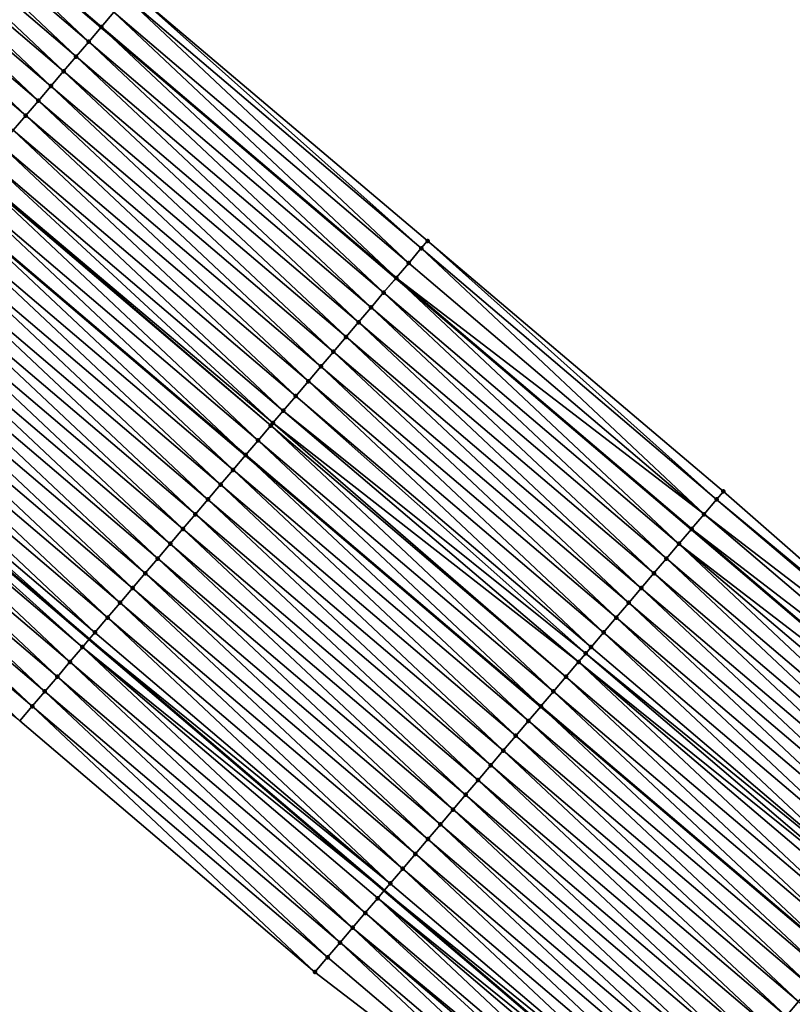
# Model space of a CAD drawing. Header units: feet. Extents: x 2017353 to 2024169, y 808050 to 818690.
# Tile 164 of 256: x 2018772 to 2018812, y 817404 to 817455. Entities that reach past the tile are written whole.
import ezdxf

# ---------------------------------------------------------------- set-up
doc = ezdxf.new("R2010")
doc.units = ezdxf.units.FT
doc.header["$MEASUREMENT"] = 0
for name, color, linetype, lineweight in [('EP_Travel Lane', 172, 'Continuous', 53), ('SB-Road Shots', 141, 'Continuous', 100), ('SB-Road X-Section', 40, 'Continuous', 13), ('STRIPING', 60, 'Continuous', 53)]:
    doc.layers.add(name, color=color, linetype=linetype, lineweight=lineweight)
doc.layers.add('I-77-MM15-17_SB-Surface-BORDER', color=7, linetype='Continuous')
doc.layers.add('I-77-MM15-17_SB-Surface-TIN', color=7, linetype='Continuous')

msp = doc.modelspace()

# ---------------------------------------------------------------- linework, layer by layer
at = {"layer": 'EP_Travel Lane'}
for points in [[(2018653.877791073, 817557.7250744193, 264.8253528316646), (2018669.222079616, 817544.8994635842, 264.5825268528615), (2018684.56659484, 817532.0736632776, 264.3702446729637), (2018699.911370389, 817519.2476453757, 264.193083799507), (2018715.256354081, 817506.4214534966, 264.0439783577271), (2018730.601312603, 817493.5952826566, 263.8914917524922), (2018745.982697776, 817480.5994449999, 263.7404586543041), (2018761.201035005, 817467.6231617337, 263.6025291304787), (2018776.419313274, 817454.6469287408, 263.4551985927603), (2018791.641102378, 817441.7106606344, 263.2910802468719), (2018806.880674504, 817428.7595463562, 263.1359031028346), (2018822.115759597, 817415.8175085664, 262.9848279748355), (2018837.363000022, 817402.8752714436, 262.8412164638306), (2018852.610068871, 817389.9331799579, 262.6703484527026), (2018867.857437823, 817376.9106842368, 262.4894844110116), (2018883.056847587, 817363.9128532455, 262.3028112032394)], [(2018653.54235965, 817526.148704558, 264.0434927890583), (2018668.886904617, 817513.3228793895, 263.8352409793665), (2018684.23153939, 817500.4969791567, 263.6390852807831), (2018699.576450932, 817487.6708475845, 263.4802584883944), (2018714.921095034, 817474.8449395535, 263.2853595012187), (2018730.120363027, 817462.0046075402, 263.0965422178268), (2018745.338320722, 817449.0286478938, 262.8982114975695), (2018760.55643586, 817436.0525539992, 262.7249435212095), (2018775.798534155, 817423.0772011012, 262.5775318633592), (2018791.02724985, 817410.1136505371, 262.3938890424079), (2018806.268037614, 817397.1536430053, 262.2393917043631), (2018821.517496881, 817384.2140773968, 262.091306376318), (2018836.76675896, 817371.2746791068, 261.9119101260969), (2018851.943161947, 817358.3102443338, 261.7441135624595), (2018867.14277968, 817345.3122354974, 261.5908135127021), (2018882.42538336, 817332.3068555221, 261.4095775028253)]]:
    msp.add_polyline3d(points, dxfattribs=at)
at = {"layer": 'I-77-MM15-17_SB-Surface-BORDER', "color": 3, "linetype": 'Continuous', "lineweight": -3}
for points in [[(2018655.167295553, 817559.2679028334, 264.8191982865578), (2018669.870285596, 817545.6749995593, 264.5801280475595), (2018685.214827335, 817532.8491761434, 264.371483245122), (2018699.918266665, 817519.2558973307, 264.192991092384), (2018716.460869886, 817507.8622034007, 264.0643565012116), (2018731.890838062, 817495.138088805, 263.8884816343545), (2018747.461585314, 817482.3336999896, 263.7526621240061), (2018762.750762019, 817469.4404116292, 263.6213517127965), (2018778.02217163, 817456.5265362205, 263.4703922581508), (2018793.266032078, 817443.6224744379, 263.3113125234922), (2018808.531373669, 817430.7016982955, 263.154857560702), (2018823.577551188, 817417.5397772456, 262.9974541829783), (2018838.529699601, 817404.249872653, 262.8507396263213), (2018853.055640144, 817390.4580615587, 262.6809473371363), (2018867.866676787, 817376.921488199, 262.4894767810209), (2018883.727656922, 817364.6973982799, 262.2938101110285)], [(2018881.403652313, 817331.0968682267, 261.3537655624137), (2018864.954828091, 817342.7553382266, 261.4599888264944), (2018849.658932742, 817355.6409484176, 261.5985061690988), (2018834.496476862, 817368.6012030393, 261.786658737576), (2018818.601019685, 817380.779772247, 261.9203781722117), (2018803.35307019, 817393.720400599, 262.1245821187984), (2018787.455374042, 817405.9125446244, 262.2324987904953), (2018772.215764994, 817418.8636890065, 262.3815042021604), (2018756.30670229, 817431.0720134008, 262.4528881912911), (2018741.088644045, 817444.0480639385, 262.6347983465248), (2018726.519749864, 817457.7847630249, 262.8700145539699), (2018710.720652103, 817469.8236009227, 263.0211592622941), (2018695.617607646, 817482.938281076, 263.2341459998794), (2018680.597951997, 817496.1530265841, 263.4271609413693), (2018666.19084932, 817510.099730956, 263.6790065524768), (2018649.612508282, 817521.4504297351, 263.8234945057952)]]:
    msp.add_polyline3d(points, dxfattribs=at)
at = {"layer": 'I-77-MM15-17_SB-Surface-TIN', "color": 128, "linetype": 'Continuous', "lineweight": -3}
for points in [[(2018775.777747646, 817453.894775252, 263.4346102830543), (2018761.201035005, 817467.6231617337, 263.6025291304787), (2018760.559517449, 817466.8709724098, 263.5891828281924)], [(2018761.208431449, 817467.6318341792, 263.6026830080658), (2018761.201035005, 817467.6231617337, 263.6025291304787), (2018776.419313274, 817454.6469287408, 263.4551985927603)], [(2018775.777747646, 817453.894775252, 263.4346102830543), (2018776.419313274, 817454.6469287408, 263.4551985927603), (2018761.201035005, 817467.6231617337, 263.6025291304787)], [(2018776.426707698, 817454.6555977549, 263.4554358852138), (2018761.208431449, 817467.6318341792, 263.6026830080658), (2018776.419313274, 817454.6469287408, 263.4551985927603)], [(2018776.426707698, 817454.6555977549, 263.4554358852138), (2018777.075436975, 817455.4166170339, 263.439548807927), (2018761.208431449, 817467.6318341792, 263.6026830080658)], [(2018775.12873571, 817453.1339969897, 263.4055306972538), (2018760.559517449, 817466.8709724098, 263.5891828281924), (2018759.910501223, 817466.1101978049, 263.5594202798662)], [(2018775.12873571, 817453.1339969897, 263.4055306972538), (2018775.777747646, 817453.894775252, 263.4346102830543), (2018760.559517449, 817466.8709724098, 263.5891828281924)], [(2018774.47971867, 817452.3732230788, 263.3756392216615), (2018759.910501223, 817466.1101978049, 263.5594202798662), (2018759.261467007, 817465.34943854, 263.5267957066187)], [(2018774.47971867, 817452.3732230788, 263.3756392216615), (2018775.12873571, 817453.1339969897, 263.4055306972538), (2018759.910501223, 817466.1101978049, 263.5594202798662)], [(2018773.830729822, 817451.61242513, 263.3502325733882), (2018759.261467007, 817465.34943854, 263.5267957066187), (2018758.612474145, 817464.588644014, 263.5007498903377)], [(2018773.830729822, 817451.61242513, 263.3502325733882), (2018774.47971867, 817452.3732230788, 263.3756392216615), (2018759.261467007, 817465.34943854, 263.5267957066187)], [(2018773.181741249, 817450.8516269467, 263.324869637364), (2018758.612474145, 817464.588644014, 263.5007498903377), (2018757.963478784, 817463.8278516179, 263.4743066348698)], [(2018773.181741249, 817450.8516269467, 263.324869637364), (2018773.830729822, 817451.61242513, 263.3502325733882), (2018758.612474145, 817464.588644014, 263.5007498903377)], [(2018772.532747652, 817450.090833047, 263.2987075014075), (2018757.963478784, 817463.8278516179, 263.4743066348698), (2018757.314499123, 817463.0670458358, 263.4503608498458)], [(2018772.532747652, 817450.090833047, 263.2987075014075), (2018773.181741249, 817450.8516269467, 263.324869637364), (2018757.963478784, 817463.8278516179, 263.4743066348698)], [(2018771.883758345, 817449.3300354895, 263.2732278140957), (2018772.532747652, 817450.090833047, 263.2987075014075), (2018757.314499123, 817463.0670458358, 263.4503608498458)], [(2018792.943538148, 817443.2431777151, 263.2960265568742), (2018778.02217163, 817456.5265362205, 263.4703922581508), (2018777.724361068, 817456.1774701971, 263.4546540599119)], [(2018792.943538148, 817443.2431777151, 263.2960265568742), (2018793.266032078, 817443.6224744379, 263.3113125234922), (2018778.02217163, 817456.5265362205, 263.4703922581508)], [(2018792.295894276, 817442.4812345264, 263.2843213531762), (2018777.724361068, 817456.1774701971, 263.4546540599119), (2018777.075436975, 817455.4166170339, 263.439548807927)], [(2018792.295894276, 817442.4812345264, 263.2843213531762), (2018792.943538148, 817443.2431777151, 263.2960265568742), (2018777.724361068, 817456.1774701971, 263.4546540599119)], [(2018791.64836008, 817441.7191981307, 263.2913022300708), (2018777.075436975, 817455.4166170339, 263.439548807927), (2018776.426707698, 817454.6555977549, 263.4554358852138)], [(2018791.64836008, 817441.7191981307, 263.2913022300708), (2018792.295894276, 817442.4812345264, 263.2843213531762), (2018777.075436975, 817455.4166170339, 263.439548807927)], [(2018791.000668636, 817440.9572953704, 263.2714920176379), (2018776.419313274, 817454.6469287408, 263.4551985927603), (2018775.777747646, 817453.894775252, 263.4346102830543)], [(2018776.426707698, 817454.6555977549, 263.4554358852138), (2018776.419313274, 817454.6469287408, 263.4551985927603), (2018791.641102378, 817441.7106606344, 263.2910802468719)], [(2018791.000668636, 817440.9572953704, 263.2714920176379), (2018791.641102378, 817441.7106606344, 263.2910802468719), (2018776.419313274, 817454.6469287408, 263.4551985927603)], [(2018791.64836008, 817441.7191981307, 263.2913022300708), (2018776.426707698, 817454.6555977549, 263.4554358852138), (2018791.641102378, 817441.7106606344, 263.2910802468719)], [(2018790.352931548, 817440.1954313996, 263.2439052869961), (2018775.777747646, 817453.894775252, 263.4346102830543), (2018775.12873571, 817453.1339969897, 263.4055306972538)], [(2018790.352931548, 817440.1954313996, 263.2439052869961), (2018791.000668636, 817440.9572953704, 263.2714920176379), (2018775.777747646, 817453.894775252, 263.4346102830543)], [(2018789.705189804, 817439.4335713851, 263.2155253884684), (2018775.12873571, 817453.1339969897, 263.4055306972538), (2018774.47971867, 817452.3732230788, 263.3756392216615)], [(2018789.705189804, 817439.4335713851, 263.2155253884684), (2018790.352931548, 817440.1954313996, 263.2439052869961), (2018775.12873571, 817453.1339969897, 263.4055306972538)], [(2018789.057473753, 817438.6716895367, 263.1915227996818), (2018774.47971867, 817452.3732230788, 263.3756392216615), (2018773.830729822, 817451.61242513, 263.3502325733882)], [(2018789.057473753, 817438.6716895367, 263.1915227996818), (2018789.705189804, 817439.4335713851, 263.2155253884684), (2018774.47971867, 817452.3732230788, 263.3756392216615)], [(2018788.409754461, 817437.909810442, 263.1669680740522), (2018773.830729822, 817451.61242513, 263.3502325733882), (2018773.181741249, 817450.8516269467, 263.324869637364)], [(2018788.409754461, 817437.909810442, 263.1669680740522), (2018789.057473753, 817438.6716895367, 263.1915227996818), (2018773.830729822, 817451.61242513, 263.3502325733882)], [(2018787.762015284, 817437.1479482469, 263.1390253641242), (2018773.181741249, 817450.8516269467, 263.324869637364), (2018772.532747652, 817450.090833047, 263.2987075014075)], [(2018787.762015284, 817437.1479482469, 263.1390253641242), (2018788.409754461, 817437.909810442, 263.1669680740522), (2018773.181741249, 817450.8516269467, 263.324869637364)], [(2018787.114280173, 817436.3860825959, 263.1117754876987), (2018772.532747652, 817450.090833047, 263.2987075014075), (2018771.883758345, 817449.3300354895, 263.2732278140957)], [(2018787.114280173, 817436.3860825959, 263.1117754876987), (2018787.762015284, 817437.1479482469, 263.1390253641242), (2018772.532747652, 817450.090833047, 263.2987075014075)], [(2018786.466563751, 817435.6242010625, 263.0877097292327), (2018771.883758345, 817449.3300354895, 263.2732278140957), (2018771.234752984, 817448.5692516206, 263.2451942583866)], [(2018786.466563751, 817435.6242010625, 263.0877097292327), (2018787.114280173, 817436.3860825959, 263.1117754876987), (2018771.883758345, 817449.3300354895, 263.2732278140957)], [(2018785.818813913, 817434.8623479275, 263.0579506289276), (2018771.234752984, 817448.5692516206, 263.2451942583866), (2018770.585737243, 817447.8084766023, 263.2155093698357)], [(2018785.818813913, 817434.8623479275, 263.0579506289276), (2018786.466563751, 817435.6242010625, 263.0877097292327), (2018771.234752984, 817448.5692516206, 263.2451942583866)], [(2018785.284993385, 817434.2344656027, 263.0357401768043), (2018770.585737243, 817447.8084766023, 263.2155093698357), (2018769.987914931, 817447.107665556, 263.1916900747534)], [(2018785.284993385, 817434.2344656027, 263.0357401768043), (2018785.818813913, 817434.8623479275, 263.0579506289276), (2018770.585737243, 817447.8084766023, 263.2155093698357)], [(2018784.5232883, 817433.3386636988, 262.9940136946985), (2018769.936742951, 817447.0476832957, 263.1892366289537), (2018769.287695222, 817446.286935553, 263.1544629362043)], [(2018785.171075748, 817434.1004848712, 263.0301805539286), (2018769.987914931, 817447.107665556, 263.1916900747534), (2018769.936742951, 817447.0476832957, 263.1892366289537)], [(2018784.5232883, 817433.3386636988, 262.9940136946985), (2018785.171075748, 817434.1004848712, 263.0301805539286), (2018769.936742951, 817447.0476832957, 263.1892366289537)], [(2018785.171075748, 817434.1004848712, 263.0301805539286), (2018785.284993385, 817434.2344656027, 263.0357401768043), (2018769.987914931, 817447.107665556, 263.1916900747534)], [(2018783.8755756, 817432.5767790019, 262.9705821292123), (2018769.287695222, 817446.286935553, 263.1544629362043), (2018768.638688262, 817445.5261530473, 263.1261750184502)], [(2018783.8755756, 817432.5767790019, 262.9705821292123), (2018784.5232883, 817433.3386636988, 262.9940136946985), (2018769.287695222, 817446.286935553, 263.1544629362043)], [(2018783.227797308, 817431.8149500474, 262.9359753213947), (2018768.630626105, 817445.5167024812, 263.125815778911), (2018767.989677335, 817444.7653739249, 263.0972559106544)], [(2018768.638688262, 817445.5261530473, 263.1261750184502), (2018768.630626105, 817445.5167024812, 263.125815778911), (2018783.867530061, 817432.5673169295, 262.9701523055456)], [(2018783.227797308, 817431.8149500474, 262.9359753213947), (2018783.867530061, 817432.5673169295, 262.9701523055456), (2018768.630626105, 817445.5167024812, 263.125815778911)], [(2018783.8755756, 817432.5767790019, 262.9705821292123), (2018768.638688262, 817445.5261530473, 263.1261750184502), (2018783.867530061, 817432.5673169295, 262.9701523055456)], [(2018782.580008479, 817431.0531300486, 262.8995731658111), (2018767.989677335, 817444.7653739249, 263.0972559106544), (2018767.340634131, 817444.0046223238, 263.0632020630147)], [(2018782.580008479, 817431.0531300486, 262.8995731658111), (2018783.227797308, 817431.8149500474, 262.9359753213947), (2018767.989677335, 817444.7653739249, 263.0972559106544)], [(2018781.932207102, 817430.2913207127, 262.8610332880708), (2018767.340634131, 817444.0046223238, 263.0632020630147), (2018766.691565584, 817443.2438923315, 263.0251166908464)], [(2018781.932207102, 817430.2913207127, 262.8610332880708), (2018782.580008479, 817431.0531300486, 262.8995731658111), (2018767.340634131, 817444.0046223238, 263.0632020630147)], [(2018808.183121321, 817430.2920553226, 263.1426252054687), (2018793.266032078, 817443.6224744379, 263.3113125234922), (2018792.943538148, 817443.2431777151, 263.2960265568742)], [(2018808.183121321, 817430.2920553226, 263.1426252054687), (2018808.531373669, 817430.7016982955, 263.154857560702), (2018793.266032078, 817443.6224744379, 263.3113125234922)], [(2018781.284418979, 817429.5295001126, 262.8247516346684), (2018766.691565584, 817443.2438923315, 263.0251166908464), (2018766.042521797, 817442.4831412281, 262.9909700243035)], [(2018781.284418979, 817429.5295001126, 262.8247516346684), (2018781.932207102, 817430.2913207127, 262.8610332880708), (2018766.691565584, 817443.2438923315, 263.0251166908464)], [(2018807.535478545, 817429.530111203, 263.1311062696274), (2018792.943538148, 817443.2431777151, 263.2960265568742), (2018792.295894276, 817442.4812345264, 263.2843213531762)], [(2018807.535478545, 817429.530111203, 263.1311062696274), (2018808.183121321, 817430.2920553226, 263.1426252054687), (2018792.943538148, 817443.2431777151, 263.2960265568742)], [(2018780.636687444, 817428.7676314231, 262.7981109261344), (2018766.042521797, 817442.4831412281, 262.9909700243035), (2018765.393521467, 817441.7223530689, 262.9637368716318)], [(2018780.636687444, 817428.7676314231, 262.7981109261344), (2018781.284418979, 817429.5295001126, 262.8247516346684), (2018766.042521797, 817442.4831412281, 262.9909700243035)], [(2018807.535478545, 817429.530111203, 263.1311062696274), (2018792.295894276, 817442.4812345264, 263.2843213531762), (2018791.64836008, 817441.7191981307, 263.2913022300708)], [(2018779.988940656, 817428.0057756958, 262.7688715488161), (2018765.393521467, 817441.7223530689, 262.9637368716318), (2018764.744527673, 817440.9615593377, 262.9375433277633)], [(2018779.988940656, 817428.0057756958, 262.7688715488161), (2018780.636687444, 817428.7676314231, 262.7981109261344), (2018765.393521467, 817441.7223530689, 262.9637368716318)], [(2018806.240263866, 817428.006162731, 263.1201438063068), (2018791.641102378, 817441.7106606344, 263.2910802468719), (2018791.000668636, 817440.9572953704, 263.2714920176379)], [(2018791.64836008, 817441.7191981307, 263.2913022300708), (2018791.641102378, 817441.7106606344, 263.2910802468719), (2018806.880674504, 817428.7595463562, 263.1359031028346)], [(2018806.240263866, 817428.006162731, 263.1201438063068), (2018806.880674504, 817428.7595463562, 263.1359031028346), (2018791.641102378, 817441.7106606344, 263.2910802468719)], [(2018806.88793258, 817428.7680848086, 263.1360817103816), (2018791.64836008, 817441.7191981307, 263.2913022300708), (2018806.880674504, 817428.7595463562, 263.1359031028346)], [(2018806.88793258, 817428.7680848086, 263.1360817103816), (2018807.535478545, 817429.530111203, 263.1311062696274), (2018791.64836008, 817441.7191981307, 263.2913022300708)], [(2018779.341175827, 817427.2439352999, 262.7365585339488), (2018764.744527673, 817440.9615593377, 262.9375433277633), (2018764.095526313, 817440.2007720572, 262.9101462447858)], [(2018779.341175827, 817427.2439352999, 262.7365585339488), (2018779.988940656, 817428.0057756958, 262.7688715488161), (2018764.744527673, 817440.9615593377, 262.9375433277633)], [(2018805.592545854, 817427.2442825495, 263.0958065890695), (2018791.000668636, 817440.9572953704, 263.2714920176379), (2018790.352931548, 817440.1954313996, 263.2439052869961)], [(2018805.592545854, 817427.2442825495, 263.0958065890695), (2018806.240263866, 817428.006162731, 263.1201438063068), (2018791.000668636, 817440.9572953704, 263.2714920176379)], [(2018778.693423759, 817426.4820840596, 262.7064195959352), (2018764.095526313, 817440.2007720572, 262.9101462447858), (2018763.446489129, 817439.4400153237, 262.8770499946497)], [(2018778.693423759, 817426.4820840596, 262.7064195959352), (2018779.341175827, 817427.2439352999, 262.7365585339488), (2018764.095526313, 817440.2007720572, 262.9101462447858)], [(2018804.94479733, 817426.4824282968, 263.0662711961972), (2018790.352931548, 817440.1954313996, 263.2439052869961), (2018789.705189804, 817439.4335713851, 263.2155253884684)], [(2018804.94479733, 817426.4824282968, 263.0662711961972), (2018805.592545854, 817427.2442825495, 263.0958065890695), (2018790.352931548, 817440.1954313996, 263.2439052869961)], [(2018778.045643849, 817425.7202564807, 262.6715370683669), (2018763.446489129, 817439.4400153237, 262.8770499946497), (2018762.797460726, 817438.6792511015, 262.8453509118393)], [(2018778.045643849, 817425.7202564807, 262.6715370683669), (2018778.693423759, 817426.4820840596, 262.7064195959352), (2018763.446489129, 817439.4400153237, 262.8770499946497)], [(2018804.297060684, 817425.720563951, 263.0387592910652), (2018789.705189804, 817439.4335713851, 263.2155253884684), (2018789.057473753, 817438.6716895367, 263.1915227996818)], [(2018804.297060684, 817425.720563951, 263.0387592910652), (2018804.94479733, 817426.4824282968, 263.0662711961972), (2018789.705189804, 817439.4335713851, 263.2155253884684)], [(2018777.397892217, 817424.9584048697, 262.6414724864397), (2018762.797460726, 817438.6792511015, 262.8453509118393), (2018762.148445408, 817437.9184757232, 262.8157332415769)], [(2018777.397892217, 817424.9584048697, 262.6414724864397), (2018778.045643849, 817425.7202564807, 262.6715370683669), (2018762.797460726, 817438.6792511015, 262.8453509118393)], [(2018803.649345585, 817424.9586812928, 263.0149185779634), (2018789.057473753, 817438.6716895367, 263.1915227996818), (2018788.409754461, 817437.909810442, 263.1669680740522)], [(2018803.649345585, 817424.9586812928, 263.0149185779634), (2018804.297060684, 817425.720563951, 263.0387592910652), (2018789.057473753, 817438.6716895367, 263.1915227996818)], [(2018776.75014689, 817424.1965479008, 262.612482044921), (2018762.148445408, 817437.9184757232, 262.8157332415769), (2018761.499381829, 817437.157741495, 262.7784381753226)], [(2018776.75014689, 817424.1965479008, 262.612482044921), (2018777.397892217, 817424.9584048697, 262.6414724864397), (2018762.148445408, 817437.9184757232, 262.8157332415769)], [(2018803.001603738, 817424.1968213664, 262.9865206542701), (2018788.409754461, 817437.909810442, 263.1669680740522), (2018787.762015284, 817437.1479482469, 263.1390253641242)], [(2018803.001603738, 817424.1968213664, 262.9865206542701), (2018803.649345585, 817424.9586812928, 263.0149185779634), (2018788.409754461, 817437.909810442, 263.1669680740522)], [(2018776.102441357, 817423.4346571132, 262.5902715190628), (2018761.499381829, 817437.157741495, 262.7784381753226), (2018760.850319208, 817436.3970064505, 262.7412953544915)], [(2018776.102441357, 817423.4346571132, 262.5902715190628), (2018776.75014689, 817424.1965479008, 262.612482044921), (2018761.499381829, 817437.157741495, 262.7784381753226)], [(2018802.353906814, 817423.4349232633, 262.9657763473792), (2018787.762015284, 817437.1479482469, 263.1390253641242), (2018787.114280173, 817436.3860825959, 263.1117754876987)], [(2018802.353906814, 817423.4349232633, 262.9657763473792), (2018803.001603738, 817424.1968213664, 262.9865206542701), (2018787.762015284, 817437.1479482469, 263.1390253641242)], [(2018775.454706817, 817422.6727909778, 262.5631187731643), (2018760.55643586, 817436.0525539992, 262.7249435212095), (2018760.201263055, 817435.636265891, 262.7051815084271)], [(2018760.850319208, 817436.3970064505, 262.7412953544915), (2018760.55643586, 817436.0525539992, 262.7249435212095), (2018775.798534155, 817423.0772011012, 262.5775318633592)], [(2018775.454706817, 817422.6727909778, 262.5631187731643), (2018775.798534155, 817423.0772011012, 262.5775318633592), (2018760.55643586, 817436.0525539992, 262.7249435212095)], [(2018776.102441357, 817423.4346571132, 262.5902715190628), (2018760.850319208, 817436.3970064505, 262.7412953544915), (2018775.798534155, 817423.0772011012, 262.5775318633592)], [(2018801.706172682, 817422.6730567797, 262.9386930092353), (2018787.114280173, 817436.3860825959, 263.1117754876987), (2018786.466563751, 817435.6242010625, 263.0877097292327)], [(2018801.706172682, 817422.6730567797, 262.9386930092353), (2018802.353906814, 817423.4349232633, 262.9657763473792), (2018787.114280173, 817436.3860825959, 263.1117754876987)], [(2018774.8069108, 817421.9109770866, 262.5254920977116), (2018760.201263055, 817435.636265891, 262.7051815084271), (2018759.552130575, 817434.8755904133, 262.6569252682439)], [(2018774.8069108, 817421.9109770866, 262.5254920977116), (2018775.454706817, 817422.6727909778, 262.5631187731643), (2018760.201263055, 817435.636265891, 262.7051815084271)], [(2018801.43150342, 817422.3499903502, 262.9271886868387), (2018786.466563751, 817435.6242010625, 263.0877097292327), (2018785.818813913, 817434.8623479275, 263.0579506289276)], [(2018801.43150342, 817422.3499903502, 262.9271886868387), (2018801.706172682, 817422.6730567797, 262.9386930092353), (2018786.466563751, 817435.6242010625, 263.0877097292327)], [(2018774.159102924, 817421.1491732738, 262.4858449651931), (2018759.552130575, 817434.8755904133, 262.6569252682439), (2018758.903047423, 817434.1148728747, 262.6165164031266)], [(2018774.159102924, 817421.1491732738, 262.4858449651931), (2018774.8069108, 817421.9109770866, 262.5254920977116), (2018759.552130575, 817434.8755904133, 262.6569252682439)], [(2018801.058432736, 817421.9111952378, 262.9106189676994), (2018785.818813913, 817434.8623479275, 263.0579506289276), (2018785.284993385, 817434.2344656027, 263.0357401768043)], [(2018801.058432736, 817421.9111952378, 262.9106189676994), (2018801.43150342, 817422.3499903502, 262.9271886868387), (2018785.818813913, 817434.8623479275, 263.0579506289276)], [(2018773.511262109, 817420.3873974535, 262.4405858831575), (2018758.903047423, 817434.1148728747, 262.6165164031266), (2018758.253960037, 817433.3541589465, 262.5754339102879)], [(2018773.511262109, 817420.3873974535, 262.4405858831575), (2018774.159102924, 817421.1491732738, 262.4858449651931), (2018758.903047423, 817434.1148728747, 262.6165164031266)], [(2018799.762912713, 817420.3875062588, 262.8476335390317), (2018785.171075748, 817434.1004848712, 263.0301805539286), (2018784.5232883, 817433.3386636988, 262.9940136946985)], [(2018800.41068597, 817421.1493394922, 262.8813828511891), (2018785.284993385, 817434.2344656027, 263.0357401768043), (2018785.171075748, 817434.1004848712, 263.0301805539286)], [(2018799.762912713, 817420.3875062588, 262.8476335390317), (2018800.41068597, 817421.1493394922, 262.8813828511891), (2018785.171075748, 817434.1004848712, 263.0301805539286)], [(2018800.41068597, 817421.1493394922, 262.8813828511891), (2018801.058432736, 817421.9111952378, 262.9106189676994), (2018785.284993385, 817434.2344656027, 263.0357401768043)], [(2018772.863495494, 817419.6255585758, 262.4079685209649), (2018758.253960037, 817433.3541589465, 262.5754339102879), (2018757.604873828, 817432.5934440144, 262.5345387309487)], [(2018772.863495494, 817419.6255585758, 262.4079685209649), (2018773.511262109, 817420.3873974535, 262.4405858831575), (2018758.253960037, 817433.3541589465, 262.5754339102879)], [(2018799.115113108, 817419.6256954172, 262.8093951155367), (2018784.5232883, 817433.3386636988, 262.9940136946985), (2018783.8755756, 817432.5767790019, 262.9705821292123)], [(2018799.115113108, 817419.6256954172, 262.8093951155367), (2018799.762912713, 817420.3875062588, 262.8476335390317), (2018784.5232883, 817433.3386636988, 262.9940136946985)], [(2018772.215764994, 817418.8636890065, 262.3815042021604), (2018772.863495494, 817419.6255585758, 262.4079685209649), (2018757.604873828, 817432.5934440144, 262.5345387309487)], [(2018798.467357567, 817418.8638471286, 262.7786640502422), (2018783.867530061, 817432.5673169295, 262.9701523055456), (2018783.227797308, 817431.8149500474, 262.9359753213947)], [(2018783.8755756, 817432.5767790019, 262.9705821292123), (2018783.867530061, 817432.5673169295, 262.9701523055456), (2018799.107067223, 817419.6162323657, 262.8090133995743)], [(2018798.467357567, 817418.8638471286, 262.7786640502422), (2018799.107067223, 817419.6162323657, 262.8090133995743), (2018783.867530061, 817432.5673169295, 262.9701523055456)], [(2018799.115113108, 817419.6256954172, 262.8093951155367), (2018783.8755756, 817432.5767790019, 262.9705821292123), (2018799.107067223, 817419.6162323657, 262.8090133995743)], [(2018797.819546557, 817418.1020459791, 262.7384826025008), (2018783.227797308, 817431.8149500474, 262.9359753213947), (2018782.580008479, 817431.0531300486, 262.8995731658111)], [(2018797.819546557, 817418.1020459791, 262.7384826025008), (2018798.467357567, 817418.8638471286, 262.7786640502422), (2018783.227797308, 817431.8149500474, 262.9359753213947)], [(2018797.171734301, 817417.3402458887, 262.6980887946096), (2018782.580008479, 817431.0531300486, 262.8995731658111), (2018781.932207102, 817430.2913207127, 262.8610332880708)], [(2018797.171734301, 817417.3402458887, 262.6980887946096), (2018797.819546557, 817418.1020459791, 262.7384826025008), (2018782.580008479, 817431.0531300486, 262.8995731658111)], [(2018823.577551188, 817417.5397772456, 262.9974541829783), (2018808.531373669, 817430.7016982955, 263.154857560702), (2018808.183121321, 817430.2920553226, 263.1426252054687)], [(2018796.523969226, 817416.5784057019, 262.6657334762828), (2018781.932207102, 817430.2913207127, 262.8610332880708), (2018781.284418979, 817429.5295001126, 262.8247516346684)], [(2018796.523969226, 817416.5784057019, 262.6657334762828), (2018797.171734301, 817417.3402458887, 262.6980887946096), (2018781.932207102, 817430.2913207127, 262.8610332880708)], [(2018823.417493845, 817417.3512904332, 262.988926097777), (2018808.183121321, 817430.2920553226, 263.1426252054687), (2018807.535478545, 817429.530111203, 263.1311062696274)], [(2018823.417493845, 817417.3512904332, 262.988926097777), (2018823.577551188, 817417.5397772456, 262.9974541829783), (2018808.183121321, 817430.2920553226, 263.1426252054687)], [(2018795.876201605, 817415.8165676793, 262.6329442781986), (2018781.284418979, 817429.5295001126, 262.8247516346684), (2018780.636687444, 817428.7676314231, 262.7981109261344)], [(2018795.876201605, 817415.8165676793, 262.6329442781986), (2018796.523969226, 817416.5784057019, 262.6657334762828), (2018781.284418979, 817429.5295001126, 262.8247516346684)], [(2018822.770420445, 817416.5888627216, 262.9874196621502), (2018807.535478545, 817429.530111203, 263.1311062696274), (2018806.88793258, 817428.7680848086, 263.1360817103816)], [(2018822.770420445, 817416.5888627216, 262.9874196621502), (2018823.417493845, 817417.3512904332, 262.988926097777), (2018807.535478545, 817429.530111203, 263.1311062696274)], [(2018795.228438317, 817415.0547259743, 262.6008933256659), (2018780.636687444, 817428.7676314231, 262.7981109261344), (2018779.988940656, 817428.0057756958, 262.7688715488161)], [(2018795.228438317, 817415.0547259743, 262.6008933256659), (2018795.876201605, 817415.8165676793, 262.6329442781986), (2018780.636687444, 817428.7676314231, 262.7981109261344)], [(2018806.240263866, 817428.006162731, 263.1201438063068), (2018822.115759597, 817415.8175085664, 262.9848279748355), (2018806.880674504, 817428.7595463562, 263.1359031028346)], [(2018822.123341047, 817415.8264401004, 262.984960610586), (2018806.88793258, 817428.7680848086, 263.1360817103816), (2018806.880674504, 817428.7595463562, 263.1359031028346)], [(2018822.123341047, 817415.8264401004, 262.984960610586), (2018806.880674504, 817428.7595463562, 263.1359031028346), (2018822.115759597, 817415.8175085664, 262.9848279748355)], [(2018822.123341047, 817415.8264401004, 262.984960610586), (2018822.770420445, 817416.5888627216, 262.9874196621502), (2018806.88793258, 817428.7680848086, 263.1360817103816)], [(2018794.580686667, 817414.2928743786, 262.5708252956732), (2018779.988940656, 817428.0057756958, 262.7688715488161), (2018779.341175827, 817427.2439352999, 262.7365585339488)], [(2018794.580686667, 817414.2928743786, 262.5708252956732), (2018795.228438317, 817415.0547259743, 262.6008933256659), (2018779.988940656, 817428.0057756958, 262.7688715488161)], [(2018820.828972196, 817414.3017731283, 262.9466815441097), (2018806.240263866, 817428.006162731, 263.1201438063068), (2018805.592545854, 817427.2442825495, 263.0958065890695)], [(2018821.476205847, 817415.0640648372, 262.9736391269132), (2018822.115759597, 817415.8175085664, 262.9848279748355), (2018806.240263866, 817428.006162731, 263.1201438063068)], [(2018820.828972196, 817414.3017731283, 262.9466815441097), (2018821.476205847, 817415.0640648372, 262.9736391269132), (2018806.240263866, 817428.006162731, 263.1201438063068)], [(2018793.932902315, 817413.5310505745, 262.5351855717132), (2018779.341175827, 817427.2439352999, 262.7365585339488), (2018778.693423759, 817426.4820840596, 262.7064195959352)], [(2018793.932902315, 817413.5310505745, 262.5351855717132), (2018794.580686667, 817414.2928743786, 262.5708252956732), (2018779.341175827, 817427.2439352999, 262.7365585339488)], [(2018820.181692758, 817413.5395202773, 262.912452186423), (2018805.592545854, 817427.2442825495, 263.0958065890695), (2018804.94479733, 817426.4824282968, 263.0662711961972)], [(2018820.181692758, 817413.5395202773, 262.912452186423), (2018820.828972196, 817414.3017731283, 262.9466815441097), (2018805.592545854, 817427.2442825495, 263.0958065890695)], [(2018793.285127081, 817412.7692190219, 262.501099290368), (2018778.693423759, 817426.4820840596, 262.7064195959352), (2018778.045643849, 817425.7202564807, 262.6715370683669)], [(2018793.285127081, 817412.7692190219, 262.501099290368), (2018793.932902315, 817413.5310505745, 262.5351855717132), (2018778.693423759, 817426.4820840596, 262.7064195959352)], [(2018819.534473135, 817412.7772166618, 262.887722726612), (2018804.94479733, 817426.4824282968, 263.0662711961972), (2018804.297060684, 817425.720563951, 263.0387592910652)], [(2018819.534473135, 817412.7772166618, 262.887722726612), (2018820.181692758, 817413.5395202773, 262.912452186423), (2018804.94479733, 817426.4824282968, 263.0662711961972)], [(2018792.637355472, 817412.007384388, 262.4676307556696), (2018778.045643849, 817425.7202564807, 262.6715370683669), (2018777.397892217, 817424.9584048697, 262.6414724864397)], [(2018792.637355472, 817412.007384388, 262.4676307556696), (2018793.285127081, 817412.7692190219, 262.501099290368), (2018778.045643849, 817425.7202564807, 262.6715370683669)], [(2018818.887251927, 817412.0149143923, 262.8627414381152), (2018804.297060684, 817425.720563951, 263.0387592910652), (2018803.649345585, 817424.9586812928, 263.0149185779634)], [(2018818.887251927, 817412.0149143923, 262.8627414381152), (2018819.534473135, 817412.7772166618, 262.887722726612), (2018804.297060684, 817425.720563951, 263.0387592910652)], [(2018791.989548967, 817411.2455794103, 262.4282167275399), (2018777.397892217, 817424.9584048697, 262.6414724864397), (2018776.75014689, 817424.1965479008, 262.612482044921)], [(2018791.989548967, 817411.2455794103, 262.4282167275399), (2018792.637355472, 817412.007384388, 262.4676307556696), (2018777.397892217, 817424.9584048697, 262.6414724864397)], [(2018818.240042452, 817411.2526021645, 262.8396236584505), (2018803.649345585, 817424.9586812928, 263.0149185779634), (2018803.001603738, 817424.1968213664, 262.9865206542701)], [(2018818.240042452, 817411.2526021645, 262.8396236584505), (2018818.887251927, 817412.0149143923, 262.8627414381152), (2018803.649345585, 817424.9586812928, 263.0149185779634)], [(2018791.341848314, 817410.4836844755, 262.4068372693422), (2018776.75014689, 817424.1965479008, 262.612482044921), (2018776.102441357, 817423.4346571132, 262.5902715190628)], [(2018791.341848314, 817410.4836844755, 262.4068372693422), (2018791.989548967, 817411.2455794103, 262.4282167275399), (2018776.75014689, 817424.1965479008, 262.612482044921)], [(2018817.592817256, 817410.4903032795, 262.8140090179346), (2018803.001603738, 817424.1968213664, 262.9865206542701), (2018802.353906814, 817423.4349232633, 262.9657763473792)], [(2018817.592817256, 817410.4903032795, 262.8140090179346), (2018818.240042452, 817411.2526021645, 262.8396236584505), (2018803.001603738, 817424.1968213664, 262.9865206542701)], [(2018791.341848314, 817410.4836844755, 262.4068372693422), (2018776.102441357, 817423.4346571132, 262.5902715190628), (2018775.798534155, 817423.0772011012, 262.5775318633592)], [(2018816.945603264, 817409.7279948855, 262.7901738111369), (2018802.353906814, 817423.4349232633, 262.9657763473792), (2018801.706172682, 817422.6730567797, 262.9386930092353)], [(2018816.945603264, 817409.7279948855, 262.7901738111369), (2018817.592817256, 817410.4903032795, 262.8140090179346), (2018802.353906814, 817423.4349232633, 262.9657763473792)], [(2018775.454706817, 817422.6727909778, 262.5631187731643), (2018791.02724985, 817410.1136505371, 262.3938890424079), (2018775.798534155, 817423.0772011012, 262.5775318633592)], [(2018791.341848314, 817410.4836844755, 262.4068372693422), (2018775.798534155, 817423.0772011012, 262.5775318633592), (2018791.02724985, 817410.1136505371, 262.3938890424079)], [(2018790.046304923, 817408.9600153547, 262.339870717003), (2018775.454706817, 817422.6727909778, 262.5631187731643), (2018774.8069108, 817421.9109770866, 262.5254920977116)], [(2018790.694116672, 817409.7218158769, 262.3801779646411), (2018791.02724985, 817410.1136505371, 262.3938890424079), (2018775.454706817, 817422.6727909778, 262.5631187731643)], [(2018790.046304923, 817408.9600153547, 262.339870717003), (2018790.694116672, 817409.7218158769, 262.3801779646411), (2018775.454706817, 817422.6727909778, 262.5631187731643)], [(2018816.649566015, 817409.3793291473, 262.7780202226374), (2018801.43150342, 817422.3499903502, 262.9271886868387), (2018801.058432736, 817421.9111952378, 262.9106189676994)], [(2018816.945603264, 817409.7279948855, 262.7901738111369), (2018801.706172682, 817422.6730567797, 262.9386930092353), (2018801.43150342, 817422.3499903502, 262.9271886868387)], [(2018816.649566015, 817409.3793291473, 262.7780202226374), (2018816.945603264, 817409.7279948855, 262.7901738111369), (2018801.43150342, 817422.3499903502, 262.9271886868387)], [(2018789.398588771, 817408.1981335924, 262.3158504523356), (2018774.8069108, 817421.9109770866, 262.5254920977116), (2018774.159102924, 817421.1491732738, 262.4858449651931)], [(2018789.398588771, 817408.1981335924, 262.3158504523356), (2018790.046304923, 817408.9600153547, 262.339870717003), (2018774.8069108, 817421.9109770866, 262.5254920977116)], [(2018815.651101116, 817408.2034410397, 262.7307246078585), (2018801.058432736, 817421.9111952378, 262.9106189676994), (2018800.41068597, 817421.1493394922, 262.8813828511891)], [(2018815.651101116, 817408.2034410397, 262.7307246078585), (2018816.298361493, 817408.9657100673, 262.761926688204), (2018801.058432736, 817421.9111952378, 262.9106189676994)], [(2018816.298361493, 817408.9657100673, 262.761926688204), (2018816.649566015, 817409.3793291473, 262.7780202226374), (2018801.058432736, 817421.9111952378, 262.9106189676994)], [(2018788.75084075, 817407.4362789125, 262.2864006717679), (2018774.159102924, 817421.1491732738, 262.4858449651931), (2018773.511262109, 817420.3873974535, 262.4405858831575)], [(2018788.75084075, 817407.4362789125, 262.2864006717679), (2018789.398588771, 817408.1981335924, 262.3158504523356), (2018774.159102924, 817421.1491732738, 262.4858449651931)], [(2018815.003825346, 817407.4411850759, 262.6970777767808), (2018800.41068597, 817421.1493394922, 262.8813828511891), (2018799.762912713, 817420.3875062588, 262.8476335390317)], [(2018815.003825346, 817407.4411850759, 262.6970777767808), (2018815.651101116, 817408.2034410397, 262.7307246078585), (2018800.41068597, 817421.1493394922, 262.8813828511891)], [(2018788.103079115, 817406.6744358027, 262.2546313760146), (2018773.511262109, 817420.3873974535, 262.4405858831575), (2018772.863495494, 817419.6255585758, 262.4079685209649)], [(2018788.103079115, 817406.6744358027, 262.2546313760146), (2018788.75084075, 817407.4362789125, 262.2864006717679), (2018773.511262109, 817420.3873974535, 262.4405858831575)], [(2018814.356493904, 817406.678976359, 262.6545892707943), (2018799.762912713, 817420.3875062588, 262.8476335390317), (2018799.115113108, 817419.6256954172, 262.8093951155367)], [(2018814.356493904, 817406.678976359, 262.6545892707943), (2018815.003825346, 817407.4411850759, 262.6970777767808), (2018799.762912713, 817420.3875062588, 262.8476335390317)], [(2018787.455374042, 817405.9125446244, 262.2324987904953), (2018772.863495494, 817419.6255585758, 262.4079685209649), (2018772.215764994, 817418.8636890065, 262.3815042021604)], [(2018787.455374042, 817405.9125446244, 262.2324987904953), (2018788.103079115, 817406.6744358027, 262.2546313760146), (2018772.863495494, 817419.6255585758, 262.4079685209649)], [(2018813.709258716, 817405.9166859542, 262.6273876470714), (2018799.107067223, 817419.6162323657, 262.8090133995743), (2018798.467357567, 817418.8638471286, 262.7786640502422)], [(2018799.115113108, 817419.6256954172, 262.8093951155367), (2018799.107067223, 817419.6162323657, 262.8090133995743), (2018814.348455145, 817406.6695085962, 262.6542514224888)], [(2018813.709258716, 817405.9166859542, 262.6273876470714), (2018814.348455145, 817406.6695085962, 262.6542514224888), (2018799.107067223, 817419.6162323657, 262.8090133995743)], [(2018814.356493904, 817406.678976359, 262.6545892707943), (2018799.115113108, 817419.6256954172, 262.8093951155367), (2018814.348455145, 817406.6695085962, 262.6542514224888)], [(2018813.061964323, 817405.1544457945, 262.5907832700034), (2018798.467357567, 817418.8638471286, 262.7786640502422), (2018797.819546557, 817418.1020459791, 262.7384826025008)], [(2018813.061964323, 817405.1544457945, 262.5907832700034), (2018813.709258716, 817405.9166859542, 262.6273876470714), (2018798.467357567, 817418.8638471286, 262.7786640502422)], [(2018812.414636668, 817404.3922338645, 262.5488960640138), (2018797.819546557, 817418.1020459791, 262.7384826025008), (2018797.171734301, 817417.3402458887, 262.6980887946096)], [(2018812.414636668, 817404.3922338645, 262.5488960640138), (2018813.061964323, 817405.1544457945, 262.5907832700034), (2018797.819546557, 817418.1020459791, 262.7384826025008)], [(2018811.767338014, 817403.6299973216, 262.511614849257), (2018797.171734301, 817417.3402458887, 262.6980887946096), (2018796.523969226, 817416.5784057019, 262.6657334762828)], [(2018811.767338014, 817403.6299973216, 262.511614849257), (2018812.414636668, 817404.3922338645, 262.5488960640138), (2018797.171734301, 817417.3402458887, 262.6980887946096)], [(2018811.120066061, 817402.8677381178, 262.4785743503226), (2018796.523969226, 817416.5784057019, 262.6657334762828), (2018795.876201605, 817415.8165676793, 262.6329442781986)], [(2018811.120066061, 817402.8677381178, 262.4785743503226), (2018811.767338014, 817403.6299973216, 262.511614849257), (2018796.523969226, 817416.5784057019, 262.6657334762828)], [(2018810.472801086, 817402.1054729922, 262.4466420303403), (2018795.876201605, 817415.8165676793, 262.6329442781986), (2018795.228438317, 817415.0547259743, 262.6008933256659)], [(2018810.472801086, 817402.1054729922, 262.4466420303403), (2018811.120066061, 817402.8677381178, 262.4785743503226), (2018795.876201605, 817415.8165676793, 262.6329442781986)], [(2018809.825521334, 817401.3432204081, 262.4123627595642), (2018795.228438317, 817415.0547259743, 262.6008933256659), (2018794.580686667, 817414.2928743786, 262.5708252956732)], [(2018809.825521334, 817401.3432204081, 262.4123627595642), (2018810.472801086, 817402.1054729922, 262.4466420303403), (2018795.228438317, 817415.0547259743, 262.6008933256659)], [(2018809.178246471, 817400.580963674, 262.3788600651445), (2018794.580686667, 817414.2928743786, 262.5708252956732), (2018793.932902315, 817413.5310505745, 262.5351855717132)], [(2018809.178246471, 817400.580963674, 262.3788600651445), (2018809.825521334, 817401.3432204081, 262.4123627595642), (2018794.580686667, 817414.2928743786, 262.5708252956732)], [(2018808.53096844, 817399.8187096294, 262.3448540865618), (2018793.932902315, 817413.5310505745, 262.5351855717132), (2018793.285127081, 817412.7692190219, 262.501099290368)], [(2018808.53096844, 817399.8187096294, 262.3448540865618), (2018809.178246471, 817400.580963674, 262.3788600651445), (2018793.932902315, 817413.5310505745, 262.5351855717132)], [(2018807.883696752, 817399.056450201, 262.3118555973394), (2018793.285127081, 817412.7692190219, 262.501099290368), (2018792.637355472, 817412.007384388, 262.4676307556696)], [(2018807.883696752, 817399.056450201, 262.3118555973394), (2018808.53096844, 817399.8187096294, 262.3448540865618), (2018793.285127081, 817412.7692190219, 262.501099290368)], [(2018807.236425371, 817398.2941905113, 262.278905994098), (2018792.637355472, 817412.007384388, 262.4676307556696), (2018791.989548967, 817411.2455794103, 262.4282167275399)], [(2018807.236425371, 817398.2941905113, 262.278905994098), (2018807.883696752, 817399.056450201, 262.3118555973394), (2018792.637355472, 817412.007384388, 262.4676307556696)], [(2018806.589201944, 817397.5318901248, 262.2535723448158), (2018791.989548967, 817411.2455794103, 262.4282167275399), (2018791.341848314, 817410.4836844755, 262.4068372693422)], [(2018806.589201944, 817397.5318901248, 262.2535723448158), (2018807.236425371, 817398.2941905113, 262.278905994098), (2018791.989548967, 817411.2455794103, 262.4282167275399)], [(2018790.694116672, 817409.7218158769, 262.3801779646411), (2018806.268037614, 817397.1536430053, 262.2393917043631), (2018791.02724985, 817410.1136505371, 262.3938890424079)], [(2018806.589201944, 817397.5318901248, 262.2535723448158), (2018791.341848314, 817410.4836844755, 262.4068372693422), (2018791.02724985, 817410.1136505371, 262.3938890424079)], [(2018806.589201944, 817397.5318901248, 262.2535723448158), (2018791.02724985, 817410.1136505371, 262.3938890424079), (2018806.268037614, 817397.1536430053, 262.2393917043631)], [(2018805.29465002, 817396.0073785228, 262.1862177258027), (2018790.694116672, 817409.7218158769, 262.3801779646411), (2018790.046304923, 817408.9600153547, 262.339870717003)], [(2018805.941958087, 817396.7696070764, 262.2249940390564), (2018806.268037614, 817397.1536430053, 262.2393917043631), (2018790.694116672, 817409.7218158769, 262.3801779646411)], [(2018805.29465002, 817396.0073785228, 262.1862177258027), (2018805.941958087, 817396.7696070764, 262.2249940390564), (2018790.694116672, 817409.7218158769, 262.3801779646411)], [(2018804.838666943, 817395.4703065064, 262.1695215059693), (2018790.046304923, 817408.9600153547, 262.339870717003), (2018789.398588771, 817408.1981335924, 262.3158504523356)], [(2018804.838666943, 817395.4703065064, 262.1695215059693), (2018805.29465002, 817396.0073785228, 262.1862177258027), (2018790.046304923, 817408.9600153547, 262.339870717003)], [(2018804.000288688, 817394.4827051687, 262.149132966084), (2018789.398588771, 817408.1981335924, 262.3158504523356), (2018788.75084075, 817407.4362789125, 262.2864006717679)], [(2018804.000288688, 817394.4827051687, 262.149132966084), (2018804.647482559, 817395.2450306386, 262.1697726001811), (2018789.398588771, 817408.1981335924, 262.3158504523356)], [(2018804.647482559, 817395.2450306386, 262.1697726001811), (2018804.838666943, 817395.4703065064, 262.1695215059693), (2018789.398588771, 817408.1981335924, 262.3158504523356)], [(2018803.35307019, 817393.720400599, 262.1245821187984), (2018788.75084075, 817407.4362789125, 262.2864006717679), (2018788.103079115, 817406.6744358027, 262.2546313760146)], [(2018803.35307019, 817393.720400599, 262.1245821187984), (2018804.000288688, 817394.4827051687, 262.149132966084), (2018788.75084075, 817407.4362789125, 262.2864006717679)], [(2018803.35307019, 817393.720400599, 262.1245821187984), (2018788.103079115, 817406.6744358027, 262.2546313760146), (2018787.455374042, 817405.9125446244, 262.2324987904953)], [(2018827.015594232, 817390.6891086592, 262.3561266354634), (2018812.414636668, 817404.3922338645, 262.5488960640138), (2018811.767338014, 817403.6299973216, 262.511614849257)]]:
    msp.add_3dface(points, dxfattribs=at)
at = {"layer": 'SB-Road Shots', "lineweight": 100}
for p in [(2018776.426707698, 817454.6555977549, 263.4554358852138), (2018775.777747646, 817453.894775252, 263.4346102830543), (2018775.12873571, 817453.1339969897, 263.4055306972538), (2018774.47971867, 817452.3732230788, 263.3756392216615), (2018773.830729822, 817451.61242513, 263.3502325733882), (2018773.181741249, 817450.8516269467, 263.324869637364), (2018772.532747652, 817450.090833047, 263.2987075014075), (2018793.266032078, 817443.6224744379, 263.3113125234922), (2018792.943538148, 817443.2431777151, 263.2960265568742), (2018792.295894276, 817442.4812345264, 263.2843213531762), (2018791.64836008, 817441.7191981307, 263.2913022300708), (2018791.000668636, 817440.9572953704, 263.2714920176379), (2018790.352931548, 817440.1954313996, 263.2439052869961), (2018789.705189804, 817439.4335713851, 263.2155253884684), (2018789.057473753, 817438.6716895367, 263.1915227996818), (2018788.409754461, 817437.909810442, 263.1669680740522), (2018787.762015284, 817437.1479482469, 263.1390253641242), (2018787.114280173, 817436.3860825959, 263.1117754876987), (2018786.466563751, 817435.6242010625, 263.0877097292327), (2018785.818813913, 817434.8623479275, 263.0579506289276), (2018785.171075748, 817434.1004848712, 263.0301805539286), (2018785.284993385, 817434.2344656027, 263.0357401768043), (2018784.5232883, 817433.3386636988, 262.9940136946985), (2018783.8755756, 817432.5767790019, 262.9705821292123), (2018783.227797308, 817431.8149500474, 262.9359753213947), (2018782.580008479, 817431.0531300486, 262.8995731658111), (2018808.531373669, 817430.7016982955, 263.154857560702), (2018781.932207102, 817430.2913207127, 262.8610332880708), (2018808.183121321, 817430.2920553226, 263.1426252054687), (2018781.284418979, 817429.5295001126, 262.8247516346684), (2018807.535478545, 817429.530111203, 263.1311062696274), (2018780.636687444, 817428.7676314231, 262.7981109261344), (2018806.88793258, 817428.7680848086, 263.1360817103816), (2018779.988940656, 817428.0057756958, 262.7688715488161), (2018806.240263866, 817428.006162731, 263.1201438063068), (2018779.341175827, 817427.2439352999, 262.7365585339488), (2018805.592545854, 817427.2442825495, 263.0958065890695), (2018778.693423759, 817426.4820840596, 262.7064195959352), (2018804.94479733, 817426.4824282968, 263.0662711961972), (2018778.045643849, 817425.7202564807, 262.6715370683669), (2018804.297060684, 817425.720563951, 263.0387592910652), (2018777.397892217, 817424.9584048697, 262.6414724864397), (2018803.649345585, 817424.9586812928, 263.0149185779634), (2018776.75014689, 817424.1965479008, 262.612482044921), (2018803.001603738, 817424.1968213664, 262.9865206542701), (2018776.102441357, 817423.4346571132, 262.5902715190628), (2018802.353906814, 817423.4349232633, 262.9657763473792), (2018775.454706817, 817422.6727909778, 262.5631187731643), (2018801.43150342, 817422.3499903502, 262.9271886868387), (2018801.706172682, 817422.6730567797, 262.9386930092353), (2018774.8069108, 817421.9109770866, 262.5254920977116), (2018801.058432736, 817421.9111952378, 262.9106189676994), (2018774.159102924, 817421.1491732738, 262.4858449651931), (2018800.41068597, 817421.1493394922, 262.8813828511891), (2018773.511262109, 817420.3873974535, 262.4405858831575), (2018799.762912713, 817420.3875062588, 262.8476335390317), (2018772.863495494, 817419.6255585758, 262.4079685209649), (2018799.115113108, 817419.6256954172, 262.8093951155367), (2018798.467357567, 817418.8638471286, 262.7786640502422), (2018797.819546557, 817418.1020459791, 262.7384826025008), (2018797.171734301, 817417.3402458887, 262.6980887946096), (2018796.523969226, 817416.5784057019, 262.6657334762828), (2018795.876201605, 817415.8165676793, 262.6329442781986), (2018795.228438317, 817415.0547259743, 262.6008933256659), (2018794.580686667, 817414.2928743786, 262.5708252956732), (2018793.932902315, 817413.5310505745, 262.5351855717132), (2018793.285127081, 817412.7692190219, 262.501099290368), (2018792.637355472, 817412.007384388, 262.4676307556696), (2018791.989548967, 817411.2455794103, 262.4282167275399), (2018791.341848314, 817410.4836844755, 262.4068372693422), (2018790.694116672, 817409.7218158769, 262.3801779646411), (2018790.046304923, 817408.9600153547, 262.339870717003), (2018789.398588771, 817408.1981335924, 262.3158504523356), (2018788.75084075, 817407.4362789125, 262.2864006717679), (2018788.103079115, 817406.6744358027, 262.2546313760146), (2018787.455374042, 817405.9125446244, 262.2324987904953)]:
    msp.add_point(p, dxfattribs=at)
at = {"layer": 'SB-Road X-Section', "extrusion": (-0.7609081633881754, 0.6488070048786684, 0.008260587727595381), "elevation": -1005730.980118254, "flags": 128}
msp.add_lwpolyline([(-1931872.58035457, 8571.691843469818), (-1931872.121510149, 8571.67610473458), (-1931871.12151015, 8571.660998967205), (-1931870.121510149, 8571.676886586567), (-1931869.121510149, 8571.656060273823), (-1931868.121510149, 8571.626979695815), (-1931867.121510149, 8571.597087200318), (-1931866.121510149, 8571.571679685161), (-1931865.121510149, 8571.54631588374), (-1931864.121510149, 8571.520152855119), (-1931863.121510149, 8571.494672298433), (-1931862.121510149, 8571.466637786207), (-1931861.121510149, 8571.436951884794), (-1931860.20035457, 8571.41313177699), (-1931860.121510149, 8571.41067824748), (-1931859.121510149, 8571.375903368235), (-1931858.121510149, 8571.347614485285), (-1931857.121510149, 8571.318694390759), (-1931856.121510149, 8571.28463938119), (-1931855.121510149, 8571.24655270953), (-1931854.121510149, 8571.212404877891), (-1931853.121510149, 8571.185170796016), (-1931852.121510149, 8571.158976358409), (-1931851.121510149, 8571.131578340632), (-1931850.121510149, 8571.09848096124), (-1931849.121510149, 8571.066780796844), (-1931848.121510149, 8571.037162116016), (-1931847.121510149, 8570.999865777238), (-1931846.121510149, 8570.96272168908), (-1931845.121510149, 8570.926606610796), (-1931844.121510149, 8570.87834872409), (-1931843.121510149, 8570.837938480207), (-1931842.121510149, 8570.796854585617), (-1931841.121510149, 8570.75595801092), (-1931840.121510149, 8570.714660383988), (-1931839.121510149, 8570.674304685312)], dxfattribs=at)
at = {"layer": 'SB-Road X-Section', "extrusion": (-0.7619789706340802, 0.647555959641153, 0.007702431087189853), "elevation": -1008935.497232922, "flags": 128}
msp.add_lwpolyline([(-1930213.718880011, 8034.805797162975), (-1930213.22101625, 8034.790510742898), (-1930212.22101625, 8034.778805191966), (-1930211.22101625, 8034.785786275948), (-1930210.22101625, 8034.765975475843), (-1930209.22101625, 8034.73838792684), (-1930208.22101625, 8034.710007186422), (-1930207.22101625, 8034.686003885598), (-1930206.22101625, 8034.66144843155), (-1930205.22101625, 8034.633504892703), (-1930204.22101625, 8034.606254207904), (-1930203.22101625, 8034.582187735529), (-1930202.22101625, 8034.55242775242), (-1930201.396880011, 8034.530216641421), (-1930201.22101625, 8034.524656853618), (-1930200.22101625, 8034.4884889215), (-1930199.22101625, 8034.465056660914), (-1930198.22101625, 8034.430448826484), (-1930197.22101625, 8034.394045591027), (-1930196.221016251, 8034.355504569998), (-1930195.22101625, 8034.319221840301), (-1930194.22101625, 8034.29258034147), (-1930193.22101625, 8034.263340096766), (-1930192.22101625, 8034.231026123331), (-1930191.22101625, 8034.200886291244), (-1930190.22101625, 8034.166002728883), (-1930189.22101625, 8034.135937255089), (-1930188.22101625, 8034.10694595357), (-1930187.22101625, 8034.084734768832), (-1930186.22101625, 8034.057581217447), (-1930185.22101625, 8034.019953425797), (-1930184.22101625, 8033.980305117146), (-1930183.22101625, 8033.935044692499), (-1930182.22101625, 8033.902426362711), (-1930181.22101625, 8033.87596125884)], dxfattribs=at)
at = {"layer": 'SB-Road X-Section', "extrusion": (-0.761978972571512, 0.6475559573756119, 0.007702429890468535), "elevation": -1008955.502996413, "flags": 128}
msp.add_lwpolyline([(-1930213.755676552, 8034.802227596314), (-1930213.218008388, 8034.789994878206), (-1930212.218008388, 8034.778475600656), (-1930211.218008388, 8034.783451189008), (-1930210.218008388, 8034.767512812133), (-1930209.218008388, 8034.743174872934), (-1930208.218008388, 8034.713638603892), (-1930207.218008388, 8034.686125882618), (-1930206.218008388, 8034.662284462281), (-1930205.218008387, 8034.63388569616), (-1930204.218008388, 8034.613140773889), (-1930203.218008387, 8034.586056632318), (-1930202.793962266, 8034.574551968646), (-1930202.218008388, 8034.557981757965), (-1930201.218008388, 8034.528744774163), (-1930200.218008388, 8034.494994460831), (-1930199.218008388, 8034.456754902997), (-1930198.218008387, 8034.426022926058), (-1930197.218008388, 8034.385840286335), (-1930196.218008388, 8034.345445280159), (-1930195.218008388, 8034.313089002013), (-1930194.218008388, 8034.280298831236), (-1930193.218008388, 8034.248246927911), (-1930192.218008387, 8034.218178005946), (-1930191.218008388, 8034.182537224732), (-1930190.218008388, 8034.148449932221), (-1930189.218008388, 8034.114980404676), (-1930188.218008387, 8034.075565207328), (-1930187.218008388, 8034.054185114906), (-1930186.218008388, 8034.027525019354), (-1930185.218008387, 8033.987216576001), (-1930184.218008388, 8033.963195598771), (-1930183.218008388, 8033.933744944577), (-1930182.218008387, 8033.901974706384), (-1930181.218008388, 8033.879841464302)], dxfattribs=at)
at = {"layer": 'SB-Road X-Section', "extrusion": (-0.7624097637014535, 0.6470418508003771, 0.008258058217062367), "elevation": -1010265.277053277, "flags": 128}
msp.add_lwpolyline([(-1929536.25139622, 8606.120381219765), (-1929536.004119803, 8606.111852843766), (-1929535.004119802, 8606.110346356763), (-1929534.004119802, 8606.10788722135), (-1929533.004119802, 8606.096565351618), (-1929532.004119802, 8606.069606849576), (-1929531.004119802, 8606.03537632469), (-1929530.004119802, 8606.010646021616), (-1929529.004119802, 8605.985663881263), (-1929528.004119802, 8605.962545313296), (-1929527.004119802, 8605.936929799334), (-1929526.004119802, 8605.913093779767), (-1929525.546729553, 8605.900939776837), (-1929525.004119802, 8605.884845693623), (-1929524.004119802, 8605.853642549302), (-1929523.004119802, 8605.819994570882), (-1929522.004119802, 8605.77750461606), (-1929521.004119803, 8605.750302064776), (-1929520.004119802, 8605.713696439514), (-1929519.004119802, 8605.671807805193), (-1929518.004119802, 8605.634525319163), (-1929517.004119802, 8605.601483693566), (-1929516.004119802, 8605.569550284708), (-1929515.004119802, 8605.53526984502), (-1929514.004119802, 8605.50176600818), (-1929513.004119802, 8605.467758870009), (-1929512.004119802, 8605.43475925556), (-1929511.004119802, 8605.40180852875), (-1929510.004119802, 8605.376474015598), (-1929509.004119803, 8605.347894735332), (-1929508.004119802, 8605.30911709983), (-1929507.299586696, 8605.292420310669), (-1929507.004119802, 8605.29267141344), (-1929506.004119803, 8605.27203107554), (-1929505.004119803, 8605.24747939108)], dxfattribs=at)
at = {"layer": 'STRIPING'}
msp.add_polyline3d([(2018646.178879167, 817548.5181961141, 264.5642103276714), (2018661.523389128, 817535.6924002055, 264.3512314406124), (2018676.867958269, 817522.8665548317, 264.1462292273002), (2018692.21267962, 817510.0405822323, 263.9617541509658), (2018707.557505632, 817497.2145221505, 263.7913903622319), (2018722.902373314, 817484.3884272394, 263.6266472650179), (2018738.194215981, 817471.469043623, 263.4437520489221), (2018753.412355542, 817458.4929289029, 263.2743652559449), (2018768.630626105, 817445.5167024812, 263.125815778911), (2018783.867530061, 817432.5673169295, 262.9701523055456), (2018799.107067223, 817419.6162323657, 262.8090133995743), (2018814.348455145, 817406.6695085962, 262.6542514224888), (2018829.596743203, 817393.7285947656, 262.5036752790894), (2018844.844997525, 817380.7877095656, 262.3477405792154), (2018860.057677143, 817367.7936248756, 262.1860035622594), (2018875.257228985, 817354.7956723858, 262.0221281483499)], dxfattribs=at)

doc.saveas('drawing.dxf')
